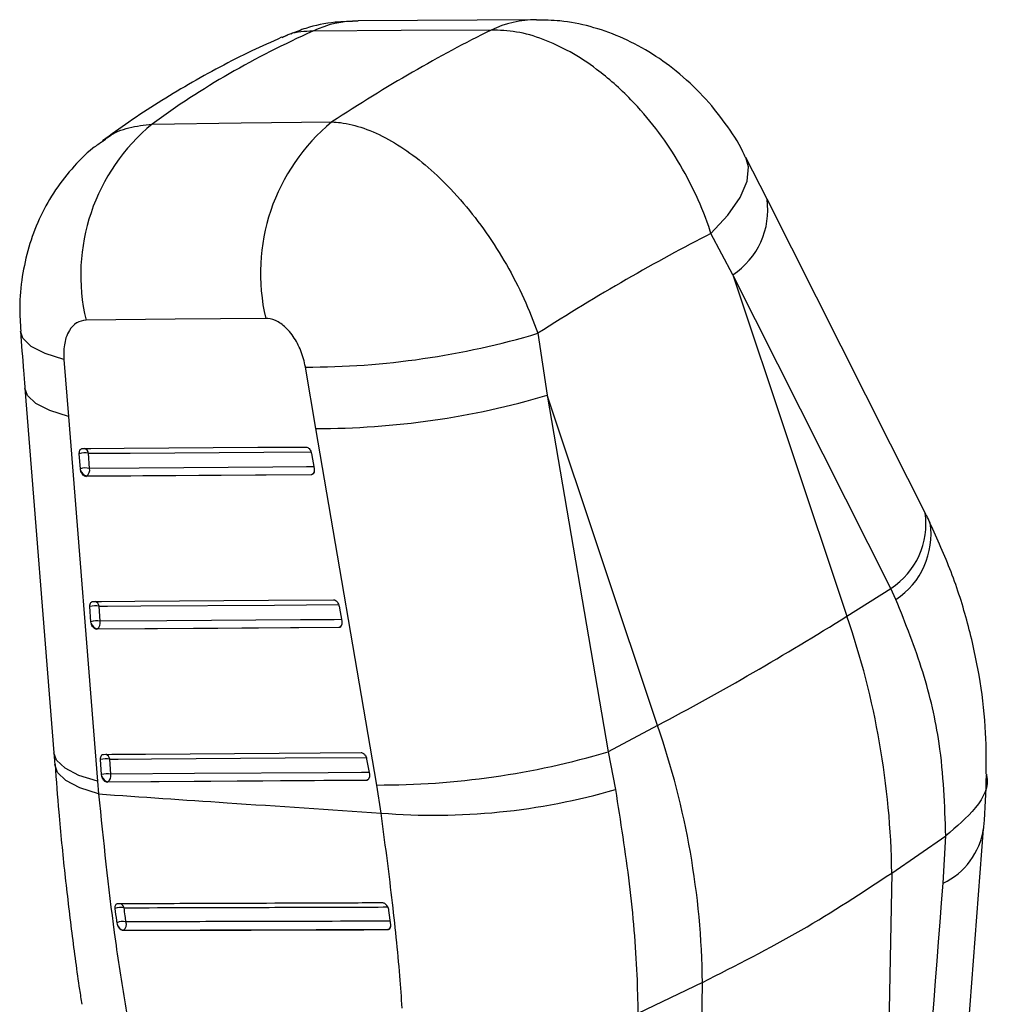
# Model space of a CAD drawing. Extents: x 48 to 414, y 17 to 322.
# Tile 17 of 17: x 370 to 403, y 281 to 315. Entities that reach past the tile are written whole.
import ezdxf

# ---------------------------------------------------------------- set-up
doc = ezdxf.new("R2010")
doc.units = 0
doc.header["$LTSCALE"] = 1.111111
doc.layers.get('0').update_dxf_attribs({"linetype": 'CONTINUOUS'})

msp = doc.modelspace()

# ---------------------------------------------------------------- linework, layer by layer
at = {"color": 7, "linetype": 'CONTINUOUS'}
for p, q in [((387.430797, 315.125627), (381.302226, 315.087219)), ((378.862157, 314.588081), (378.671438, 314.516266)), ((395.351762, 308.956596), (394.625533, 310.396637)), ((394.177176, 306.363365), (393.425728, 307.783326)), ((394.177176, 306.363365), (398.094411, 294.634201)), ((399.613516, 295.589653), (394.177176, 306.363365)), ((387.475722, 304.352112), (387.799925, 302.223826)), ((371.187065, 303.456186), (371.342858, 301.496716)), ((379.849063, 301.083867), (379.486896, 303.191584)), ((369.846712, 302.465119), (370.845378, 289.935896)), ((387.799925, 302.223826), (389.892642, 289.974243)), ((391.588915, 290.878658), (387.799925, 302.223826)), ((371.342858, 301.496716), (372.34417, 288.966511)), ((381.943856, 288.835746), (379.849063, 301.083867)), ((371.751699, 299.699706), (371.715876, 300.216809)), ((372.066694, 299.713227), (372.030869, 300.230323)), ((379.691807, 300.224277), (379.785317, 299.707741)), ((371.759444, 299.647706), (371.751699, 299.699706)), ((379.785317, 299.707741), (379.788641, 299.685118)), ((379.6839, 299.489514), (371.94347, 299.438025)), ((371.94347, 299.438025), (371.969547, 299.453079)), ((379.709868, 299.504505), (379.6839, 299.489514)), ((398.094411, 294.634201), (399.613516, 295.589653)), ((399.784808, 295.207433), (399.613516, 295.589653)), ((372.115863, 294.446), (372.080008, 294.963085)), ((372.430868, 294.459562), (372.395012, 294.976643)), ((380.641644, 294.976086), (380.735107, 294.459524)), ((372.123528, 294.394369), (372.115863, 294.446)), ((380.735107, 294.459524), (380.73847, 294.436542)), ((380.633624, 294.24128), (372.307709, 294.184339)), ((372.307709, 294.184339), (372.333768, 294.199382)), ((380.659606, 294.256279), (380.633624, 294.24128)), ((391.588915, 290.878658), (389.892642, 289.974243)), ((370.841997, 289.936587), (370.874867, 289.532062)), ((389.892642, 289.974243), (390.141703, 288.680392)), ((372.480261, 289.192409), (372.444389, 289.709494)), ((372.795272, 289.206002), (372.759398, 289.723074)), ((381.591113, 289.727693), (381.684551, 289.211126)), ((372.487871, 289.141039), (372.480261, 289.192409)), ((381.684551, 289.211126), (381.68794, 289.187882)), ((372.34417, 288.966511), (372.377974, 288.526834)), ((381.583024, 288.992859), (372.672156, 288.930772)), ((372.672156, 288.930772), (372.698204, 288.94581)), ((381.609013, 289.007862), (381.583024, 288.992859)), ((382.089526, 287.872626), (381.943856, 288.835746)), ((400.473704, 256.944519), (402.795659, 287.333427)), ((399.63927, 285.812486), (401.496451, 287.092642)), ((401.403052, 285.460171), (401.498427, 287.093967)), ((401.498427, 287.093967), (401.496451, 287.092642)), ((399.63927, 285.812486), (399.082281, 255.065409)), ((382.357571, 284.526058), (382.352167, 284.557131)), ((382.417096, 284.029508), (382.357571, 284.526058)), ((373.004256, 284.101423), (373.015469, 284.051495)), ((373.221204, 283.843451), (373.228849, 283.847865)), ((382.334981, 283.874514), (382.324619, 283.868532)), ((393.133775, 282.056944), (390.914161, 280.984204)), ((392.571581, 251.022592), (393.133775, 282.056944))]:
    msp.add_line(p, q, dxfattribs=at)
at = {"color": 7, "linetype": 'CONTINUOUS', "flags": 128}
for points in [[(385.869379, 314.768123), (382.780452, 314.748812), (379.740977, 314.729803)], [(374.218553, 311.541091), (377.283153, 311.577488), (380.400206, 311.614446)], [(400.789669, 298.183189), (399.596792, 300.547073), (395.353609, 308.95658)], [(378.122983, 304.864843), (375.008199, 304.833033), (371.945834, 304.801719)], [(371.822394, 300.395847), (372.109509, 300.397748), (373.257964, 300.405357), (377.851707, 300.435747), (379.504873, 300.446655)], [(371.969547, 299.453079), (375.824075, 299.47871), (379.709868, 299.504505)], [(372.186551, 295.142126), (372.473766, 295.144085), (373.622624, 295.151929), (378.217991, 295.183245), (380.45467, 295.198462)], [(372.333768, 294.199382), (376.481084, 294.227747), (380.659606, 294.256279)], [(372.550948, 289.888539), (372.838231, 289.890538), (373.987362, 289.89854), (378.583827, 289.930488), (381.40411, 289.950069)], [(372.698204, 288.94581), (377.138024, 288.976749), (381.609013, 289.007862)]]:
    msp.add_lwpolyline(points, dxfattribs=at)
at = {"color": 8, "linetype": 'CONTINUOUS', "flags": 128}
for points in [[(393.425728, 307.783326), (394.010653, 308.413114), (394.430044, 309.01749), (394.669292, 309.575399), (394.720066, 310.067404), (394.625913, 310.397364)], [(371.187065, 303.456186), (370.54028, 303.659461), (370.065657, 303.90426), (369.779069, 304.182417), (369.691335, 304.428594)], [(371.342858, 301.496716), (370.698859, 301.697399), (370.225175, 301.939302), (369.937492, 302.214424), (369.846649, 302.46566)], [(372.030869, 300.230323), (372.317989, 300.232238), (373.466464, 300.239875), (378.060288, 300.270397), (379.674974, 300.281112)], [(379.775021, 299.764616), (379.519867, 299.762917), (378.371385, 299.755276), (373.777379, 299.72465), (372.066694, 299.713227)], [(379.739674, 299.509704), (379.734323, 299.507917), (379.709868, 299.504505)], [(372.395012, 294.976643), (372.682231, 294.978605), (373.831102, 294.98647), (378.426521, 295.017874), (380.624815, 295.032877)], [(380.724825, 294.516364), (380.469471, 294.514609), (379.320606, 294.506757), (374.725082, 294.475293), (372.430868, 294.459562)], [(380.689286, 294.261425), (380.684034, 294.259689), (380.659606, 294.256279)], [(372.34417, 288.966511), (371.699303, 289.167172), (371.224848, 289.409151), (370.936528, 289.684445), (370.845233, 289.936417)], [(372.377974, 288.526834), (371.732988, 288.736491), (371.258051, 288.987093), (370.968871, 289.270344), (370.875816, 289.538917)], [(372.759398, 289.723074), (373.046685, 289.725084), (374.195824, 289.733094), (378.792326, 289.765106), (381.574286, 289.784459)], [(381.674276, 289.26793), (381.418786, 289.26615), (380.269658, 289.258146), (375.673094, 289.22609), (372.795272, 289.206002)], [(381.638608, 289.012976), (381.633423, 289.011265), (381.609013, 289.007862)]]:
    msp.add_lwpolyline(points, dxfattribs=at)
at = {"color": 8, "linetype": 'CONTINUOUS'}
for centre, radius, start, end in [((381.331756, 311.369442), 3.717876, 90.4368488, 115.3326526), ((387.460392, 311.407676), 3.718054, 90.4521104, 115.3353312), ((392.722086, 308.587019), 2.657429, 303.1994851, 7.9817652), ((371.830352, 300.205767), 0.202015, 6.9817118, 72.2621893), ((379.605517, 299.673476), 0.198596, 301.6979708, 334.9106), ((398.157912, 297.813401), 2.657788, 303.2076461, 7.9866857), ((398.302717, 297.447225), 2.685752, 303.4929763, 8.4473254), ((372.194495, 294.952058), 0.202019, 6.9900857, 72.2624011), ((380.555251, 294.425216), 0.198569, 301.7042425, 335.0346587), ((372.55784, 289.698011), 0.203111, 7.0881244, 70.9499739), ((381.506195, 289.175017), 0.196246, 301.5961094, 332.4627579), ((400.342781, 287.699319), 2.47749, 295.3382665, 351.6601152), ((373.057536, 284.572276), 0.202803, 13.4532946, 66.0984606), ((382.226996, 284.048101), 0.204434, 301.8849136, 339.0759612)]:
    msp.add_arc(centre, radius, start, end, dxfattribs=at)
at = {"color": 7, "linetype": 'CONTINUOUS'}
for centre, radius, start, end in [((378.489848, 306.347782), 6.724167, 129.4359656, 193.2927312), ((384.664155, 306.416895), 6.722782, 129.3646475, 193.3479784), ((379.508418, 331.120367), 27.928791, 269.9558496, 286.5751131), ((379.924696, 328.853733), 27.769969, 269.8439519, 286.4744621), ((371.900319, 299.595455), 0.648152, 78.3800607, 106.5330621), ((371.93616, 299.078346), 0.648162, 78.3816538, 106.534317), ((371.826288, 299.654789), 0.247406, 305.3831364, 13.6627358), ((372.026049, 299.724791), 0.277525, 196.126504, 258.2528141), ((372.264552, 294.341553), 0.648351, 78.3917678, 106.5370437), ((342.20487, 383.935908), 105.349113, 297.95420156, 302.04042191), ((371.674577, 285.461432), 27.966897, 0.7192245, 19.1466198), ((372.300418, 293.824464), 0.648357, 78.3927653, 106.5378714), ((372.390371, 294.471249), 0.277697, 196.0723705, 258.2391121), ((372.19046, 294.401074), 0.24742, 305.3949458, 13.6737296), ((365.169081, 281.705889), 27.966897, 0.7192245, 19.1466198), ((382.01786, 316.636818), 27.801171, 269.8474836, 286.454487), ((372.628968, 289.088232), 0.648102, 78.389983, 106.546916), ((372.664864, 288.571219), 0.64804, 78.3907979, 106.5506799), ((372.554853, 289.147491), 0.247436, 305.4043711, 13.6781943), ((372.754862, 289.217769), 0.277799, 196.0339601, 258.2316605), ((383.923124, 310.132251), 22.335016, 265.2909919, 286.1660988), ((373.141313, 284.14098), 0.491748, 76.6599548, 114.3426222), ((373.210345, 283.665882), 0.481839, 76.8213719, 115.3226175), ((373.082031, 284.052681), 0.252003, 305.6339953, 19.0735563), ((373.287681, 284.123127), 0.281479, 194.7429807, 257.93552)]:
    msp.add_arc(centre, radius, start, end, dxfattribs=at)
for centre, major_axis, ratio, start_param, end_param in [((417.174755, 265.236326), (47.266383, -42.409271), 0.659848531, 2.855145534, 3.003261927), ((370.870946, 264.94092), (33.042083, 51.137118), 0.415636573, 0.607480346, 0.754184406), ((370.870946, 264.94092), (39.793495, 44.85952), 0.310522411, 0.66960583, 0.829267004)]:
    msp.add_ellipse(centre, major_axis=major_axis, ratio=ratio, start_param=start_param, end_param=end_param, dxfattribs=at)
for points, knots in [([(381.30281, 315.073), (381.037383, 315.06701), (380.429947, 315.053302), (379.642769, 314.898911), (379.152372, 314.701746), (378.980497, 314.632643)], [0, 0, 0, 0, 0.335141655, 0.766978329, 1, 1, 1, 1]), ([(394.617466, 310.388965), (394.587665, 310.455804), (394.402591, 310.8709), (393.919791, 311.591657), (393.16155, 312.533529), (392.272852, 313.359145), (391.311481, 314.038369), (390.31717, 314.554154), (389.288354, 314.907518), (388.323015, 315.104668), (387.701896, 315.109534), (387.433559, 315.111637)], [0, 0, 0, 0, 0.024332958, 0.151118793, 0.284419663, 0.422153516, 0.549211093, 0.673541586, 0.793795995, 0.910915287, 1, 1, 1, 1]), ([(393.425728, 307.783326), (393.417428, 307.809096), (393.275787, 308.248855), (392.937348, 309.101995), (392.304549, 310.295104), (391.544848, 311.403687), (390.614264, 312.485407), (389.609327, 313.374904), (388.582882, 314.044976), (387.653681, 314.477831), (386.734097, 314.741354), (386.157619, 314.7592), (385.869379, 314.768123)], [0, 0, 0, 0, 0.006912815, 0.117964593, 0.229014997, 0.33892119, 0.448826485, 0.58759486, 0.690334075, 0.793072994, 0.896536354, 1, 1, 1, 1]), ([(378.666901, 314.519968), (378.324292, 314.366264), (377.227034, 313.874002), (375.457824, 312.923611), (373.759306, 311.87031), (372.811423, 311.178172), (372.511749, 310.959352)], [0, 0, 0, 0, 0.1561212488, 0.5000020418, 0.8419253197, 1, 1, 1, 1]), ([(380.400206, 311.614446), (380.496826, 311.60812), (380.847288, 311.585173), (381.492099, 311.423209), (382.333816, 311.046149), (383.185588, 310.49364), (384.060071, 309.761796), (384.912442, 308.863797), (385.71229, 307.82416), (386.411031, 306.719502), (387.018599, 305.549014), (387.323347, 304.75108), (387.475722, 304.352112)], [0, 0, 0, 0, 0.0397526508, 0.1441914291, 0.248629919, 0.3511386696, 0.4536478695, 0.5697086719, 0.6766522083, 0.7835964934, 0.8917981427, 1, 1, 1, 1]), ([(372.519302, 310.946587), (372.406553, 310.869867), (372.011411, 310.600992), (371.435155, 310.004686), (370.808298, 309.187927), (370.317079, 308.280607), (369.957072, 307.316377), (369.734781, 306.295258), (369.640332, 305.325187), (369.686422, 304.698319), (369.706061, 304.431207)], [0, 0, 0, 0, 0.05498343, 0.192696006, 0.332295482, 0.470517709, 0.608297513, 0.747441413, 0.892383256, 1, 1, 1, 1]), ([(371.945834, 304.801719), (371.834054, 304.78553), (371.721755, 304.769267), (371.528559, 304.650904), (371.383903, 304.501373), (371.227732, 304.151956), (371.170013, 303.798736), (371.183159, 303.534653), (371.187065, 303.456186)], [0, 0, 0, 0, 0.235155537, 0.236246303, 0.472330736, 0.635243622, 0.891620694, 1, 1, 1, 1]), ([(379.486896, 303.191584), (379.48612, 303.196044), (379.453379, 303.384066), (379.346415, 303.760091), (379.122088, 304.18361), (378.85371, 304.522786), (378.552888, 304.770013), (378.284042, 304.861478), (378.145272, 304.864377), (378.122983, 304.864843)], [0, 0, 0, 0, 0.005213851, 0.219784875, 0.434652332, 0.550719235, 0.753912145, 0.960473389, 1, 1, 1, 1]), ([(369.691515, 304.429709), (369.727282, 303.971391), (369.778378, 303.316644), (369.831594, 302.661442), (369.847559, 302.464878)], [0, 0, 0, 0, 0.6999943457, 1, 1, 1, 1]), ([(371.715876, 300.216809), (371.715536, 300.223836), (371.714037, 300.254811), (371.72088, 300.306485), (371.745595, 300.358971), (371.781206, 300.390412), (371.809664, 300.394167), (371.822394, 300.395847)], [0, 0, 0, 0, 0.0715098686, 0.3152338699, 0.5589605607, 0.802708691, 1, 1, 1, 1]), ([(379.504873, 300.446655), (379.508005, 300.446581), (379.52729, 300.446125), (379.564857, 300.433304), (379.614038, 300.393216), (379.655565, 300.334352), (379.680941, 300.274587), (379.689023, 300.237166), (379.691807, 300.224277)], [0, 0, 0, 0, 0.041071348, 0.252966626, 0.464864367, 0.67676451, 0.888668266, 1, 1, 1, 1]), ([(379.788641, 299.685118), (379.7898, 299.66035), (379.792117, 299.610806), (379.773588, 299.548784), (379.741014, 299.505707), (379.70781, 299.490643), (379.687876, 299.489702), (379.6839, 299.489514)], [0, 0, 0, 0, 0.2374603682, 0.4749959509, 0.7104394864, 0.942251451, 1, 1, 1, 1]), ([(371.94347, 299.438025), (371.927065, 299.44032), (371.894257, 299.444911), (371.844472, 299.482006), (371.801325, 299.536984), (371.773087, 299.595888), (371.763027, 299.6341), (371.759444, 299.647706)], [0, 0, 0, 0, 0.217804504, 0.435561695, 0.654710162, 0.87705121, 1, 1, 1, 1]), ([(400.956986, 297.845103), (400.919002, 297.924213), (400.864621, 298.037476), (400.804953, 298.15003), (400.786961, 298.183969)], [0, 0, 0, 0, 0.698461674, 1, 1, 1, 1]), ([(402.88929, 289.208073), (402.888329, 289.750109), (402.88632, 290.882363), (402.665487, 292.619096), (402.273285, 294.399299), (401.717441, 296.152303), (401.205995, 297.27842), (400.953286, 297.834841)], [0, 0, 0, 0, 0.185893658, 0.388311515, 0.59278732, 0.798793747, 1, 1, 1, 1]), ([(372.080008, 294.963085), (372.079664, 294.970237), (372.078168, 295.001335), (372.085103, 295.053079), (372.109902, 295.105473), (372.145517, 295.136736), (372.1739, 295.140464), (372.186551, 295.142126)], [0, 0, 0, 0, 0.072794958, 0.316527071, 0.56026756, 0.804019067, 1, 1, 1, 1]), ([(380.45467, 295.198462), (380.457884, 295.198382), (380.477265, 295.197902), (380.514928, 295.184972), (380.5641, 295.144786), (380.605583, 295.085849), (380.630852, 295.026163), (380.638891, 294.988858), (380.641644, 294.976086)], [0, 0, 0, 0, 0.0421334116, 0.2540184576, 0.4659033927, 0.6777898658, 0.8896841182, 1, 1, 1, 1]), ([(401.496451, 287.092642), (401.460958, 288.142747), (401.398544, 289.989348), (400.765614, 292.739632), (400.113701, 294.379906), (399.784808, 295.207433)], [0, 0, 0, 0, 0.395135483, 0.694842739, 1, 1, 1, 1]), ([(372.307709, 294.184339), (372.291299, 294.186631), (372.258481, 294.191215), (372.208678, 294.2283), (372.165515, 294.283269), (372.137207, 294.342288), (372.127136, 294.380632), (372.123528, 294.394369)], [0, 0, 0, 0, 0.217555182, 0.435064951, 0.653953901, 0.876030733, 1, 1, 1, 1]), ([(380.73847, 294.436542), (380.739596, 294.411778), (380.741848, 294.362246), (380.723219, 294.300295), (380.690562, 294.257311), (380.657378, 294.242396), (380.637519, 294.241463), (380.633624, 294.24128)], [0, 0, 0, 0, 0.237775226, 0.475593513, 0.711311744, 0.943371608, 1, 1, 1, 1]), ([(372.444389, 289.709494), (372.444042, 289.716731), (372.442548, 289.747912), (372.449547, 289.799706), (372.474396, 289.852043), (372.51002, 289.883181), (372.538352, 289.88689), (372.550948, 289.888539)], [0, 0, 0, 0, 0.07367324, 0.31740681, 0.561174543, 0.804909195, 1, 1, 1, 1]), ([(381.40411, 289.950069), (381.407381, 289.949986), (381.426825, 289.94949), (381.464559, 289.936479), (381.513722, 289.896223), (381.555174, 289.837236), (381.580372, 289.777608), (381.588382, 289.740385), (381.591113, 289.727693)], [0, 0, 0, 0, 0.042865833, 0.254743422, 0.466623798, 0.678504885, 0.890384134, 1, 1, 1, 1]), ([(370.880244, 289.538801), (370.921211, 288.992525), (371.017086, 287.71409), (371.212361, 285.777608), (371.453218, 283.744004), (371.651517, 282.252199), (371.774757, 281.469593), (371.801066, 281.302527)], [0, 0, 0, 0, 0.186470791, 0.436392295, 0.684011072, 0.932544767, 1, 1, 1, 1]), ([(402.89149, 289.208241), (402.894803, 289.195815), (402.999091, 288.804674), (402.604083, 288.018704), (401.866979, 287.402213), (401.498427, 287.093967)], [0, 0, 0, 0, 0.016140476, 0.508069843, 1, 1, 1, 1]), ([(372.672156, 288.930772), (372.655741, 288.933061), (372.622916, 288.937639), (372.573104, 288.974734), (372.529929, 289.029681), (372.501573, 289.088781), (372.491495, 289.127214), (372.487871, 289.141039)], [0, 0, 0, 0, 0.217388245, 0.434731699, 0.653437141, 0.87533828, 1, 1, 1, 1]), ([(381.68794, 289.187882), (381.689044, 289.163124), (381.691252, 289.113605), (381.672551, 289.051708), (381.639842, 289.008785), (381.606673, 288.993952), (381.586864, 288.993036), (381.583024, 288.992859)], [0, 0, 0, 0, 0.237960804, 0.475956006, 0.711899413, 0.944152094, 1, 1, 1, 1]), ([(402.802435, 287.337464), (402.804328, 287.358653), (402.859882, 287.980767), (402.878757, 288.586582), (402.896989, 289.171764)], [0, 0, 0, 0, 0.034058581, 1, 1, 1, 1]), ([(372.377974, 288.526834), (373.849899, 288.426521), (377.087483, 288.205879), (380.32429, 287.990232), (382.089526, 287.872626)], [0, 0, 0, 0, 0.454636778, 1, 1, 1, 1]), ([(372.377974, 288.526834), (372.543155, 286.917858), (372.793071, 284.483504), (373.260802, 281.433259), (373.529084, 279.972434), (373.663227, 279.242006)], [0, 0, 0, 0, 0.49358629, 0.746787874, 1, 1, 1, 1]), ([(390.141703, 288.680392), (390.313167, 287.591351), (390.660742, 285.383746), (390.875975, 282.836675), (390.905098, 281.423895), (390.914161, 280.984204)], [0, 0, 0, 0, 0.4014117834, 0.8137053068, 1, 1, 1, 1]), ([(382.813896, 281.165704), (382.787827, 281.533339), (382.702001, 282.743652), (382.472632, 284.959703), (382.218201, 286.894257), (382.089526, 287.872626)], [0, 0, 0, 0, 0.1773835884, 0.5839750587, 1, 1, 1, 1]), ([(393.133775, 282.056944), (394.289031, 282.640898), (396.599542, 283.808807), (398.626028, 285.144593), (399.63927, 285.812486)], [0, 0, 0, 0, 0.500000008, 1, 1, 1, 1]), ([(399.082281, 255.065409), (399.308918, 258.054126), (400.076956, 268.182412), (400.854764, 278.316507), (401.403052, 285.460171)], [0, 0, 0, 0, 0.295086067, 1, 1, 1, 1]), ([(373.031164, 284.753084), (373.016587, 284.750941), (372.986582, 284.746531), (372.953971, 284.711725), (372.935827, 284.6588), (372.935507, 284.613524), (372.938526, 284.589736), (372.938618, 284.58901)], [0, 0, 0, 0, 0.237613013, 0.489104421, 0.740598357, 0.992076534, 1, 1, 1, 1]), ([(372.938618, 284.58901), (372.956264, 284.454554), (372.977628, 284.291768), (373.000308, 284.12964), (373.004256, 284.101423)], [0, 0, 0, 0, 0.8259596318, 1, 1, 1, 1]), ([(382.148044, 284.785077), (382.054396, 284.784719), (381.579397, 284.782905), (379.579193, 284.775362), (376.633402, 284.764792), (374.070328, 284.756461), (373.031164, 284.753084)], [0, 0, 0, 0, 0.030799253, 0.156219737, 0.657900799, 1, 1, 1, 1]), ([(373.320198, 284.135031), (373.310617, 284.203675), (373.288126, 284.364811), (373.266937, 284.526595), (373.254774, 284.619459)], [0, 0, 0, 0, 0.426002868, 1, 1, 1, 1]), ([(382.352167, 284.557131), (382.345221, 284.581177), (382.331328, 284.629269), (382.291966, 284.695559), (382.24419, 284.747379), (382.193556, 284.779593), (382.162498, 284.783335), (382.148044, 284.785077)], [0, 0, 0, 0, 0.205310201, 0.410635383, 0.615950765, 0.821271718, 1, 1, 1, 1]), ([(373.015469, 284.051495), (373.024322, 284.027824), (373.042028, 283.98048), (373.086087, 283.917793), (373.136962, 283.870849), (373.184186, 283.846693), (373.210914, 283.844352), (373.221204, 283.843451)], [0, 0, 0, 0, 0.216348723, 0.432703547, 0.648892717, 0.864835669, 1, 1, 1, 1]), ([(373.221204, 283.843451), (374.003683, 283.845383), (375.568641, 283.849245), (378.602725, 283.857378), (380.855262, 283.864129), (382.324619, 283.868532)], [0, 0, 0, 0, 0.257988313, 0.515976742, 1, 1, 1, 1]), ([(373.228849, 283.847865), (374.79438, 283.852061), (377.828493, 283.860194), (380.865162, 283.869844), (382.334981, 283.874514)], [0, 0, 0, 0, 0.515976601, 1, 1, 1, 1]), ([(382.324619, 283.868532), (382.339994, 283.870913), (382.370743, 283.875673), (382.40268, 283.912288), (382.420315, 283.964604), (382.418145, 284.008345), (382.417096, 284.029508)], [0, 0, 0, 0, 0.253878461, 0.507727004, 0.761825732, 1, 1, 1, 1])]:
    msp.add_open_spline(points, degree=3, knots=knots, dxfattribs=at)
at = {"color": 8, "linetype": 'CONTINUOUS'}
for points, knots in [([(379.740977, 314.729803), (379.465098, 314.722357), (379.079788, 314.711957), (378.764915, 314.547872), (378.675489, 314.501271)], [0, 0, 0, 0, 0.715993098, 1, 1, 1, 1]), ([(372.520721, 310.944556), (372.584415, 310.999344), (372.843705, 311.222384), (373.409578, 311.445511), (373.948895, 311.509231), (374.218553, 311.541091)], [0, 0, 0, 0, 0.140019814, 0.570010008, 1, 1, 1, 1]), ([(373.254774, 284.619459), (374.784006, 284.62358), (377.367063, 284.63054), (380.388779, 284.639781), (381.880741, 284.644598), (382.317952, 284.646009)], [0, 0, 0, 0, 0.506387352, 0.855349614, 1, 1, 1, 1]), ([(382.401714, 284.157817), (380.88032, 284.153635), (378.304662, 284.146554), (375.278109, 284.139346), (373.772499, 284.136028), (373.320198, 284.135031)], [0, 0, 0, 0, 0.502380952, 0.850510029, 1, 1, 1, 1])]:
    msp.add_open_spline(points, degree=3, knots=knots, dxfattribs=at)

doc.saveas('drawing.dxf')
